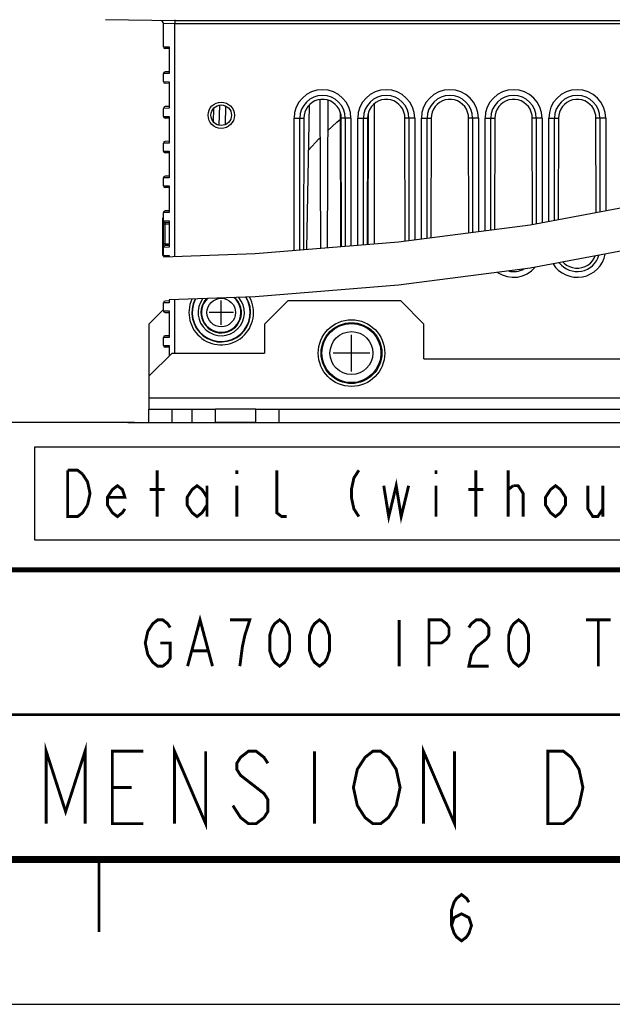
# Model space of a CAD drawing. Extents: x 0 to 420, y 0 to 297.
# Tile 28 of 67: x 255 to 295, y 0 to 68. Entities that reach past the tile are written whole.
import ezdxf

# ---------------------------------------------------------------- set-up
doc = ezdxf.new("R2010")
doc.units = 0
doc.header["$LTSCALE"] = 23.1
doc.layers.get('0').update_dxf_attribs({"linetype": 'CONTINUOUS'})
for name, color, linetype in [('ALL_AXIS', 7, 'CONTINUOUS'), ('ALL_CURVE', 7, 'CONTINUOUS'), ('ALL_DIM', 7, 'CONTINUOUS'), ('ALL_FEATURES', 7, 'CONTINUOUS'), ('ALL_NOTE', 7, 'CONTINUOUS')]:
    doc.layers.add(name, color=color, linetype=linetype)
doc.dimstyles.get("Standard").update_dxf_attribs({"dimtxt": 2.5, "dimasz": 2.5, "dimexe": 1.25, "dimexo": 0.625, "dimtad": 1, "dimcen": 2.5, "dimazin": 3, "dimtfac": 1, "dimtmove": 0, "dimatfit": 3})

# ---------------------------------------------------------------- blocks, each defined once
blk = doc.blocks.new('_OPEN')
at = {"color": 0, "linetype": 'BYBLOCK'}
for p, q in [((0, 0), (-1, 0.25)), ((-1, -0.25), (0, 0)), ((-1, 0), (0, 0))]:
    blk.add_line(p, q, dxfattribs=at)
blk = doc.blocks.new('*D15')
at = {"layer": 'ALL_DIM', "color": 2, "linetype": 'CONTINUOUS'}
for p, q in [((265.149, 92.267), (235.469, 92.267)), ((236.469, 92.267), (236.469, 66.219)), ((236.469, 40.171), (236.469, 66.219)), ((262.452, 40.171), (235.469, 40.171))]:
    blk.add_line(p, q, dxfattribs=at)
at = {"layer": 'ALL_DIM', "color": 2, "linetype": 'CONTINUOUS', "xscale": 2, "yscale": 2, "zscale": 2}
for p, rotation in [((236.469, 92.267), 90), ((236.469, 40.171), 270)]:
    blk.add_blockref('_OPEN', p, dxfattribs=dict(at, rotation=rotation))
blk = doc.blocks.new('*D34')
at = {"layer": 'ALL_DIM', "color": 2, "linetype": 'CONTINUOUS'}
for p, q in [((288.349, 91.259), (245.05, 91.259)), ((246.05, 91.259), (246.05, 65.715)), ((246.05, 40.171), (246.05, 65.715)), ((262.452, 40.171), (245.05, 40.171))]:
    blk.add_line(p, q, dxfattribs=at)
at = {"layer": 'ALL_DIM', "color": 2, "linetype": 'CONTINUOUS', "xscale": 2, "yscale": 2, "zscale": 2}
for p, rotation in [((246.05, 91.259), 90), ((246.05, 40.171), 270)]:
    blk.add_blockref('_OPEN', p, dxfattribs=dict(at, rotation=rotation))
blk = doc.blocks.new('*D37')
at = {"layer": 'ALL_DIM', "color": 2, "linetype": 'CONTINUOUS'}
for p, q in [((323.428, 92.935), (389.226, 92.935)), ((388.226, 92.935), (388.226, 66.553)), ((388.226, 40.171), (388.226, 66.553)), ((261.994, 40.171), (389.226, 40.171))]:
    blk.add_line(p, q, dxfattribs=at)
at = {"layer": 'ALL_DIM', "color": 2, "linetype": 'CONTINUOUS', "xscale": 2, "yscale": 2, "zscale": 2}
for p, rotation in [((388.226, 92.935), 90), ((388.226, 40.171), 270)]:
    blk.add_blockref('_OPEN', p, dxfattribs=dict(at, rotation=rotation))

msp = doc.modelspace()

# ---------------------------------------------------------------- linework, layer by layer
at = {"color": 7, "linetype": 'CONTINUOUS'}
for p, q in [((289.804, 53.834), (297.652, 55.309)), ((280.698, 52.661), (289.804, 53.834)), ((270.8, 51.858), (280.698, 52.661)), ((264.496, 51.627), (270.8, 51.858)), ((297.652, 52.308), (289.804, 50.834)), ((289.804, 50.834), (280.698, 49.661)), ((280.698, 49.661), (270.8, 48.858)), ((270.8, 48.858), (264.852, 48.64)), ((0, 0), (420, 0))]:
    msp.add_line(p, q, dxfattribs=at)
at = {"color": 2, "linetype": 'CONTINUOUS'}
for p, q in [((210, 29.95), (410, 29.95)), ((210, 10), (410, 10))]:
    msp.add_line(p, q, dxfattribs=at)
at = {"color": 7, "linetype": 'CONTINUOUS'}
for points, const_width in [([(410, 30), (25, 30)], 0.35), ([(332, 20), (235, 20)], 0.18), ([(410, 10), (25, 10)], 0.5), ([(260, 5), (260, 10)], 0.18)]:
    msp.add_lwpolyline(points, dxfattribs=dict(at, const_width=const_width))
at = {"color": 2, "linetype": 'CONTINUOUS', "const_width": 0.2}
for points in [[(256.356, 12.475), (256.356, 17.475), (257.7, 13.308), (259.044, 17.475), (259.044, 12.475)], [(265.225, 12.475), (265.225, 17.475), (267.375, 12.475), (267.375, 17.475)], [(282.425, 12.475), (282.425, 17.475), (284.575, 12.475), (284.575, 17.475)], [(263.075, 12.475), (260.925, 12.475), (260.925, 17.475), (263.075, 17.475)], [(271.675, 16.642), (271.406, 17.058), (270.869, 17.475), (270.331, 17.475), (269.794, 17.058), (269.525, 16.642), (269.525, 16.225), (269.794, 15.808), (270.331, 15.392), (270.869, 14.975), (271.406, 14.558), (271.675, 14.142), (271.675, 13.308), (271.406, 12.892), (270.869, 12.475), (270.331, 12.475), (269.794, 12.892), (269.525, 13.308), (269.256, 13.725)], [(274.9, 17.475), (274.9, 12.475)], [(280.275, 13.308), (280.006, 12.892), (279.469, 12.475), (278.931, 12.475), (278.394, 12.892), (278.125, 13.308), (277.856, 13.725), (277.587, 14.975), (277.856, 16.225), (278.125, 16.642), (278.394, 17.058), (278.931, 17.475), (279.469, 17.475), (280.006, 17.058), (280.275, 16.642), (280.544, 16.225), (280.813, 14.975), (280.544, 13.725), (280.275, 13.308)], [(291.025, 17.475), (292.1, 17.475), (292.638, 17.058), (292.906, 16.642), (293.175, 16.225), (293.444, 14.975), (293.175, 13.725), (292.906, 13.308), (292.638, 12.892), (292.1, 12.475), (291.025, 12.475), (291.025, 17.475)], [(260.925, 14.975), (262.269, 14.975)], [(284.369, 5.448), (284.541, 5.981), (285.057, 6.248), (285.573, 5.981), (285.745, 5.448), (285.573, 4.915), (285.401, 4.648), (285.057, 4.381), (284.713, 4.648), (284.541, 4.915), (284.369, 5.448), (284.369, 6.515), (284.541, 7.048), (284.713, 7.315), (285.057, 7.581), (285.401, 7.315), (285.573, 7.048)]]:
    msp.add_lwpolyline(points, dxfattribs=at)
at = {"layer": 'ALL_AXIS', "color": 7, "linetype": 'CONTINUOUS'}
for p, q in [((279.032, 52.526), (279.032, 62.192)), ((270.852, 40.171), (268.052, 40.171))]:
    msp.add_line(p, q, dxfattribs=at)
at = {"layer": 'ALL_AXIS', "color": 3, "linetype": 'CONTINUOUS'}
msp.add_line((270.852, 41.091), (268.052, 41.091), dxfattribs=at)
at = {"layer": 'ALL_AXIS', "color": 9, "linetype": 'CONTINUOUS'}
for centre, radius in [((268.452, 47.771), 0.985), ((277.452, 44.971), 2.039), ((277.452, 44.971), 1.484)]:
    msp.add_circle(centre, radius, dxfattribs=at)
at = {"layer": 'ALL_AXIS', "color": 7, "linetype": 'CONTINUOUS'}
for radius in [2.3, 2.1]:
    msp.add_circle((277.452, 44.971), radius, dxfattribs=at)
for radius, start, end in [(1.6, 143.36648, 40.82124), (1.4, 136.4469, 47.74616)]:
    msp.add_arc((268.452, 47.771), radius, start, end, dxfattribs=at)
at = {"layer": 'ALL_AXIS', "color": 9, "linetype": 'CONTINUOUS'}
msp.add_arc((268.452, 47.771), 1.361, 134.64951, 49.56403, dxfattribs=at)
at = {"layer": 'ALL_CURVE', "color": 40, "linetype": 'CONTINUOUS'}
for p, q in [((268.452, 46.931), (268.452, 48.611)), ((269.292, 47.771), (267.612, 47.771)), ((277.452, 43.711), (277.452, 46.231)), ((278.712, 44.971), (276.192, 44.971))]:
    msp.add_line(p, q, dxfattribs=at)
at = {"layer": 'ALL_FEATURES', "color": 7, "linetype": 'CONTINUOUS'}
for p, q in [((265.252, 67.911), (260.452, 67.995)), ((264.452, 66.12), (264.452, 67.729)), ((265.252, 67.995), (265.252, 67.711)), ((264.852, 65.995), (264.57, 66)), ((264.852, 66.114), (264.852, 64.276)), ((264.452, 63.72), (264.452, 64.27)), ((264.852, 64.395), (264.57, 64.39)), ((264.852, 63.595), (264.57, 63.6)), ((264.852, 63.714), (264.852, 61.876)), ((264.852, 61.995), (264.57, 61.99)), ((268.321, 60.699), (268.345, 62.094)), ((274.371, 52.148), (274.545, 62.116)), ((275.329, 52.225), (275.295, 62.477)), ((275.81, 62.436), (275.776, 52.262)), ((264.452, 61.32), (264.452, 61.87)), ((264.852, 61.195), (264.57, 61.2)), ((264.852, 61.314), (264.852, 59.476)), ((274.156, 61.195), (274.142, 52.129)), ((276.728, 52.339), (276.698, 61.537)), ((276.762, 52.342), (276.748, 61.195)), ((278.556, 61.195), (278.542, 52.486)), ((278.607, 61.537), (278.576, 52.489)), ((281.161, 52.721), (281.148, 61.195)), ((282.956, 61.195), (282.943, 52.95)), ((285.561, 53.287), (285.548, 61.195)), ((287.356, 61.195), (287.344, 53.517)), ((289.96, 53.864), (289.948, 61.195)), ((291.756, 61.195), (291.745, 54.199)), ((294.358, 54.69), (294.348, 61.195)), ((264.452, 58.92), (264.452, 59.47)), ((264.852, 59.595), (264.57, 59.59)), ((264.852, 58.795), (264.57, 58.8)), ((264.852, 58.914), (264.852, 57.076)), ((264.852, 57.195), (264.57, 57.19)), ((264.452, 56.52), (264.452, 57.07)), ((264.852, 56.514), (264.852, 54.676)), ((264.852, 56.395), (264.57, 56.4)), ((264.452, 51.72), (264.452, 54.67)), ((264.852, 54.795), (264.57, 54.79)), ((264.412, 51.72), (264.412, 54.32)), ((264.412, 54.32), (264.452, 54.32)), ((264.852, 53.995), (264.57, 54)), ((264.852, 54.114), (264.852, 52.276)), ((264.852, 52.395), (264.57, 52.39)), ((264.412, 51.72), (264.452, 51.72)), ((264.852, 51.714), (264.852, 51.64)), ((264.452, 47.896), (264.452, 48.446)), ((264.852, 48.571), (264.57, 48.566)), ((264.852, 48.64), (264.852, 48.452)), ((264.57, 47.776), (264.852, 47.771)), ((264.852, 47.89), (264.852, 46.052)), ((264.452, 45.496), (264.452, 46.046)), ((264.852, 46.171), (264.57, 46.166)), ((264.852, 45.371), (264.57, 45.376)), ((264.852, 45.49), (264.852, 44.771)), ((263.452, 40.171), (263.452, 41.091)), ((265.052, 40.171), (265.052, 41.091)), ((266.452, 40.171), (266.452, 41.091)), ((268.052, 40.171), (268.052, 41.091)), ((270.852, 40.171), (270.852, 41.091)), ((272.452, 40.171), (272.452, 41.091)), ((263.452, 40.171), (268.052, 40.171)), ((270.852, 40.171), (346.052, 40.171))]:
    msp.add_line(p, q, dxfattribs=at)
at = {"layer": 'ALL_FEATURES', "color": 9, "linetype": 'CONTINUOUS'}
for p, q in [((265.252, 67.711), (264.452, 67.729)), ((265.252, 67.929), (351.652, 67.929)), ((265.252, 67.729), (351.652, 67.729)), ((265.252, 51.655), (265.252, 67.711)), ((264.452, 66.12), (264.852, 66.114)), ((264.852, 64.276), (264.452, 64.27)), ((264.452, 63.72), (264.852, 63.714)), ((264.852, 61.876), (264.452, 61.87)), ((267.925, 60.926), (267.941, 61.885)), ((268.744, 62.039), (268.721, 60.74)), ((264.452, 61.32), (264.852, 61.314)), ((273.486, 52.076), (273.486, 61.195)), ((273.486, 61.195), (274.156, 61.195)), ((273.884, 52.108), (273.884, 61.195)), ((277.419, 61.195), (276.748, 61.195)), ((277.02, 61.195), (277.02, 52.363)), ((277.419, 61.195), (277.419, 52.395)), ((277.886, 61.195), (278.556, 61.195)), ((277.886, 52.433), (277.886, 61.195)), ((278.284, 52.465), (278.284, 61.195)), ((281.819, 61.195), (281.148, 61.195)), ((281.42, 61.195), (281.42, 52.754)), ((281.819, 61.195), (281.819, 52.805)), ((282.286, 61.195), (282.956, 61.195)), ((282.286, 52.865), (282.286, 61.195)), ((282.684, 52.917), (282.684, 61.195)), ((286.219, 61.195), (285.548, 61.195)), ((285.82, 61.195), (285.82, 53.321)), ((286.219, 61.195), (286.219, 53.372)), ((286.686, 61.195), (287.356, 61.195)), ((286.686, 53.432), (286.686, 61.195)), ((287.084, 53.484), (287.084, 61.195)), ((290.619, 61.195), (289.948, 61.195)), ((290.22, 61.195), (290.22, 53.913)), ((290.619, 61.195), (290.619, 53.987)), ((291.086, 61.195), (291.756, 61.195)), ((291.086, 54.075), (291.086, 61.195)), ((291.484, 54.15), (291.484, 61.195)), ((295.019, 61.195), (294.348, 61.195)), ((294.62, 61.195), (294.62, 54.739)), ((295.019, 61.195), (295.019, 54.814)), ((264.852, 59.476), (264.452, 59.47)), ((264.452, 58.92), (264.852, 58.914)), ((264.852, 57.076), (264.452, 57.07)), ((264.452, 56.52), (264.852, 56.514)), ((264.852, 54.676), (264.452, 54.67)), ((264.412, 53.92), (264.452, 53.92)), ((264.452, 54.12), (264.852, 54.114)), ((264.57, 53.88), (264.452, 53.88)), ((264.57, 52.51), (264.57, 53.88)), ((264.852, 53.875), (264.57, 53.88)), ((264.57, 52.51), (264.452, 52.51)), ((264.57, 52.51), (264.852, 52.515)), ((264.412, 52.12), (264.452, 52.12)), ((264.852, 52.276), (264.452, 52.27)), ((264.452, 51.72), (264.852, 51.714)), ((264.852, 48.452), (264.452, 48.446)), ((265.252, 44.971), (265.252, 48.655)), ((264.452, 47.896), (264.852, 47.89)), ((264.852, 46.052), (264.452, 46.046)), ((264.452, 45.496), (264.852, 45.49)), ((263.452, 41.891), (353.452, 41.891))]:
    msp.add_line(p, q, dxfattribs=at)
at = {"layer": 'ALL_FEATURES', "color": 3, "linetype": 'CONTINUOUS'}
for p, q in [((273.052, 48.571), (271.452, 46.971)), ((280.852, 48.571), (273.052, 48.571)), ((282.452, 46.971), (280.852, 48.571)), ((264.452, 47.971), (263.452, 46.971)), ((263.452, 46.971), (263.452, 41.091)), ((271.452, 46.971), (271.452, 44.971)), ((282.452, 44.571), (282.452, 46.971)), ((265.052, 44.971), (263.452, 43.371)), ((265.052, 44.971), (271.452, 44.971)), ((282.452, 44.571), (334.452, 44.571)), ((263.452, 41.091), (268.052, 41.091)), ((270.852, 41.091), (346.052, 41.091))]:
    msp.add_line(p, q, dxfattribs=at)
at = {"layer": 'ALL_FEATURES', "color": 7, "linetype": 'CONTINUOUS'}
for points in [[(276.748, 61.195), (276.731, 61.408), (276.678, 61.616), (276.592, 61.811), (276.474, 61.991), (276.33, 62.148), (276.16, 62.279), (275.973, 62.381), (275.77, 62.45), (275.559, 62.485), (275.345, 62.485), (275.134, 62.45), (274.932, 62.381), (274.744, 62.279), (274.575, 62.148), (274.43, 61.991), (274.313, 61.811), (274.227, 61.616), (274.174, 61.408), (274.156, 61.195)], [(281.148, 61.195), (281.131, 61.408), (281.078, 61.616), (280.992, 61.811), (280.874, 61.991), (280.73, 62.148), (280.56, 62.279), (280.373, 62.381), (280.17, 62.45), (279.959, 62.485), (279.745, 62.485), (279.534, 62.45), (279.332, 62.381), (279.144, 62.279), (278.975, 62.148), (278.83, 61.991), (278.713, 61.811), (278.627, 61.616), (278.574, 61.408), (278.556, 61.195)], [(285.548, 61.195), (285.531, 61.408), (285.478, 61.616), (285.392, 61.811), (285.274, 61.991), (285.13, 62.148), (284.96, 62.279), (284.773, 62.381), (284.57, 62.45), (284.359, 62.485), (284.145, 62.485), (283.934, 62.45), (283.732, 62.381), (283.544, 62.279), (283.375, 62.148), (283.23, 61.991), (283.113, 61.811), (283.027, 61.616), (282.974, 61.408), (282.956, 61.195)], [(289.948, 61.195), (289.931, 61.408), (289.878, 61.616), (289.792, 61.811), (289.674, 61.991), (289.53, 62.148), (289.36, 62.279), (289.173, 62.381), (288.97, 62.45), (288.759, 62.485), (288.545, 62.485), (288.334, 62.45), (288.132, 62.381), (287.944, 62.279), (287.775, 62.148), (287.63, 61.991), (287.513, 61.811), (287.427, 61.616), (287.374, 61.408), (287.356, 61.195)], [(294.348, 61.195), (294.331, 61.408), (294.278, 61.616), (294.192, 61.811), (294.074, 61.991), (293.93, 62.148), (293.76, 62.279), (293.573, 62.381), (293.37, 62.45), (293.159, 62.485), (292.945, 62.485), (292.734, 62.45), (292.532, 62.381), (292.344, 62.279), (292.175, 62.148), (292.03, 61.991), (291.913, 61.811), (291.827, 61.616), (291.774, 61.408), (291.756, 61.195)], [(275.803, 60.327), (276.437, 60.921), (276.699, 61.128)], [(274.491, 58.978), (275.196, 59.759), (275.303, 59.86)], [(292.076, 51.261), (292.146, 51.186), (292.32, 51.05), (292.514, 50.944), (292.724, 50.873), (292.941, 50.836), (293.163, 50.836), (293.38, 50.873), (293.59, 50.944), (293.784, 51.05), (293.959, 51.186), (294.108, 51.348), (294.229, 51.534), (294.292, 51.677)]]:
    msp.add_lwpolyline(points, dxfattribs=at)
at = {"layer": 'ALL_FEATURES', "color": 9, "linetype": 'CONTINUOUS'}
for points in [[(264.57, 53.88), (264.57, 53.907), (264.569, 53.932), (264.569, 53.955), (264.569, 53.974), (264.569, 53.988), (264.57, 53.997), (264.57, 54)], [(264.57, 52.39), (264.57, 52.393), (264.569, 52.402), (264.569, 52.416), (264.569, 52.435), (264.569, 52.458), (264.57, 52.484), (264.57, 52.51)]]:
    msp.add_lwpolyline(points, dxfattribs=at)
at = {"layer": 'ALL_FEATURES', "color": 7, "linetype": 'CONTINUOUS'}
for radius in [0.909, 0.709]:
    msp.add_circle((268.452, 61.395), radius, dxfattribs=at)
for centre, radius, start, end in [((264.252, 67.729), 0.2, 0, 89), ((264.572, 66.12), 0.12, 180, 269), ((264.572, 64.27), 0.12, 91, 180), ((264.572, 63.72), 0.12, 180, 269), ((264.572, 61.87), 0.12, 91, 180), ((264.572, 61.32), 0.12, 180, 269), ((264.572, 59.47), 0.12, 91, 180), ((264.572, 58.92), 0.12, 180, 269), ((264.572, 57.07), 0.12, 91, 180), ((264.572, 56.52), 0.12, 180, 269), ((264.572, 54.67), 0.12, 91, 180), ((264.572, 54.12), 0.12, 180, 269), ((264.572, 52.27), 0.12, 91, 180), ((264.572, 51.72), 0.12, 180, 230.73065), ((264.572, 48.446), 0.12, 91, 180), ((268.452, 47.771), 2, 152.08227, 32.11409), ((264.572, 47.896), 0.12, 180, 269), ((264.572, 46.046), 0.12, 91, 180), ((264.572, 45.496), 0.12, 180, 269)]:
    msp.add_arc(centre, radius, start, end, dxfattribs=at)
at = {"layer": 'ALL_FEATURES', "color": 9, "linetype": 'CONTINUOUS'}
for centre, radius, start, end in [((275.452, 61.195), 1.967, 0, 180), ((275.452, 61.195), 1.568, 0, 180), ((279.852, 61.195), 1.967, 0, 180), ((279.852, 61.195), 1.568, 0, 180), ((284.252, 61.195), 1.967, 0, 180), ((284.252, 61.195), 1.568, 0, 180), ((288.652, 61.195), 1.967, 0, 180), ((288.652, 61.195), 1.568, 0, 180), ((293.052, 61.195), 1.967, 0, 180), ((293.052, 61.195), 1.568, 0, 180), ((293.052, 52.171), 1.967, 211.9296, 349.34854), ((293.052, 52.171), 1.568, 217.72833, 343.55031), ((288.652, 52.171), 1.967, 235.86215, 319.71818), ((288.652, 52.171), 1.568, 257.38836, 297.39033), ((268.452, 47.771), 2.231, 155.4614, 28.73625), ((268.452, 47.771), 2.031, 152.59413, 31.60255)]:
    msp.add_arc(centre, radius, start, end, dxfattribs=at)
at = {"layer": 'ALL_NOTE', "color": 2, "linetype": 'CONTINUOUS'}
msp.add_lwpolyline([(255.551, 32.08), (335.807, 32.08), (335.807, 38.48), (255.551, 38.48), (255.551, 32.08)], dxfattribs=at)
at = {"layer": 'ALL_NOTE', "color": 2, "linetype": 'CONTINUOUS', "const_width": 0.2}
for points in [[(257.839, 36.88), (258.527, 36.88), (258.871, 36.613)], [(259.215, 34.48), (258.871, 33.946), (258.527, 33.68), (257.839, 33.68), (257.839, 36.88)], [(264.031, 33.68), (264.031, 36.88)], [(269.535, 36.88), (269.535, 36.613)], [(272.975, 33.68), (272.631, 33.68), (272.287, 33.946), (272.287, 36.88)], [(277.963, 36.88), (277.619, 36.346), (277.447, 35.546), (277.447, 35.013), (277.619, 34.213), (277.963, 33.68)], [(283.295, 36.88), (283.295, 36.613)], [(286.047, 33.68), (286.047, 36.88)], [(288.283, 33.68), (288.283, 36.88)], [(258.871, 36.613), (259.215, 36.08), (259.387, 35.28), (259.215, 34.48)], [(279.683, 35.813), (280.027, 33.68), (280.543, 35.813), (280.887, 33.68), (281.403, 35.813)], [(261.795, 34.213), (261.623, 33.946), (261.279, 33.68), (260.935, 33.946), (260.591, 34.48), (260.591, 35.013), (260.935, 35.546), (261.279, 35.813), (261.623, 35.546), (261.795, 35.013), (260.591, 35.013)], [(263.515, 35.546), (264.547, 35.546)], [(267.471, 34.48), (267.127, 33.946), (266.783, 33.68), (266.439, 33.946), (266.095, 34.48), (266.095, 35.013), (266.439, 35.546), (266.783, 35.813), (267.127, 35.546), (267.471, 35.013)], [(267.471, 35.813), (267.471, 33.68)], [(269.535, 35.813), (269.535, 33.68)], [(283.295, 35.813), (283.295, 33.68)], [(285.531, 35.546), (286.563, 35.546)], [(288.283, 35.546), (288.627, 35.813)], [(288.627, 35.813), (288.971, 35.813), (289.315, 35.28), (289.315, 33.68)], [(292.239, 34.48), (291.895, 33.946), (291.551, 33.68), (291.207, 33.946), (290.863, 34.48), (290.863, 35.013), (291.207, 35.546), (291.551, 35.813), (291.895, 35.546), (292.239, 35.013), (292.239, 34.48)], [(293.787, 35.813), (293.787, 34.213), (294.131, 33.68), (294.475, 33.68), (294.819, 34.213)], [(294.819, 35.813), (294.819, 33.68)], [(264.236, 24.95), (264.924, 24.95), (264.924, 23.883), (264.752, 23.617), (264.408, 23.35), (264.064, 23.35), (263.72, 23.617), (263.548, 23.883), (263.376, 24.15), (263.204, 24.95), (263.376, 25.75), (263.548, 26.017), (263.72, 26.283), (264.064, 26.55), (264.408, 26.55), (264.752, 26.283), (264.924, 26.017)], [(266.128, 23.35), (266.988, 26.55), (267.848, 23.35)], [(269.74, 23.35), (269.912, 24.683), (270.084, 25.483), (270.256, 26.017), (270.428, 26.55), (269.052, 26.55)], [(272.492, 23.35), (272.148, 23.617), (271.976, 23.883), (271.804, 24.417), (271.804, 25.483), (271.976, 26.017), (272.148, 26.283), (272.492, 26.55), (272.836, 26.283), (273.008, 26.017), (273.18, 25.483), (273.18, 24.417), (273.008, 23.883), (272.836, 23.617), (272.492, 23.35)], [(275.244, 23.35), (274.9, 23.617), (274.728, 23.883), (274.556, 24.417), (274.556, 25.483), (274.728, 26.017), (274.9, 26.283), (275.244, 26.55), (275.588, 26.283), (275.76, 26.017), (275.932, 25.483), (275.932, 24.417), (275.76, 23.883), (275.588, 23.617), (275.244, 23.35)], [(280.748, 26.55), (280.748, 23.35)], [(282.812, 23.35), (282.812, 26.55), (283.672, 26.55), (284.016, 26.283), (284.188, 26.017), (284.188, 25.483), (284.016, 25.217), (283.672, 24.95), (282.812, 24.95)], [(285.564, 26.017), (285.736, 26.283), (286.08, 26.55), (286.424, 26.55), (286.768, 26.283), (286.94, 26.017), (286.94, 25.483), (286.768, 25.217), (286.424, 24.95), (286.08, 24.683), (285.736, 24.15), (285.564, 23.35), (286.94, 23.35)], [(289.004, 23.35), (288.66, 23.617), (288.488, 23.883), (288.316, 24.417), (288.316, 25.483), (288.488, 26.017), (288.66, 26.283), (289.004, 26.55), (289.348, 26.283), (289.52, 26.017), (289.692, 25.483), (289.692, 24.417), (289.52, 23.883), (289.348, 23.617), (289.004, 23.35)], [(293.648, 26.55), (295.368, 26.55)], [(294.508, 26.55), (294.508, 23.35)], [(266.472, 24.417), (267.504, 24.417)]]:
    msp.add_lwpolyline(points, dxfattribs=at)

# ---------------------------------------------------------------- dimensions: what is measured, and where the dimension line sits
at = {"layer": 'ALL_DIM', "color": 2, "linetype": 'CONTINUOUS'}
for base, p1, p2, picture, middle in [((388.226, 92.935), (260.994, 40.171), (322.428, 92.935), '*D37', (388.226, 59.673)), ((236.469, 92.267), (263.452, 40.171), (266.149, 92.267), '*D15', (236.469, 59.339)), ((246.05, 91.259), (263.452, 40.171), (289.349, 91.259), '*D34', (246.05, 58.835))]:
    dim = msp.add_linear_dim(base=base, p1=p1, p2=p2, angle=90, dimstyle='Standard', dxfattribs=at)
    dim.commit()
    dim.dimension.update_dxf_attribs({"geometry": picture, "text_midpoint": middle, "dimtype": 128})

doc.saveas('drawing.dxf')
